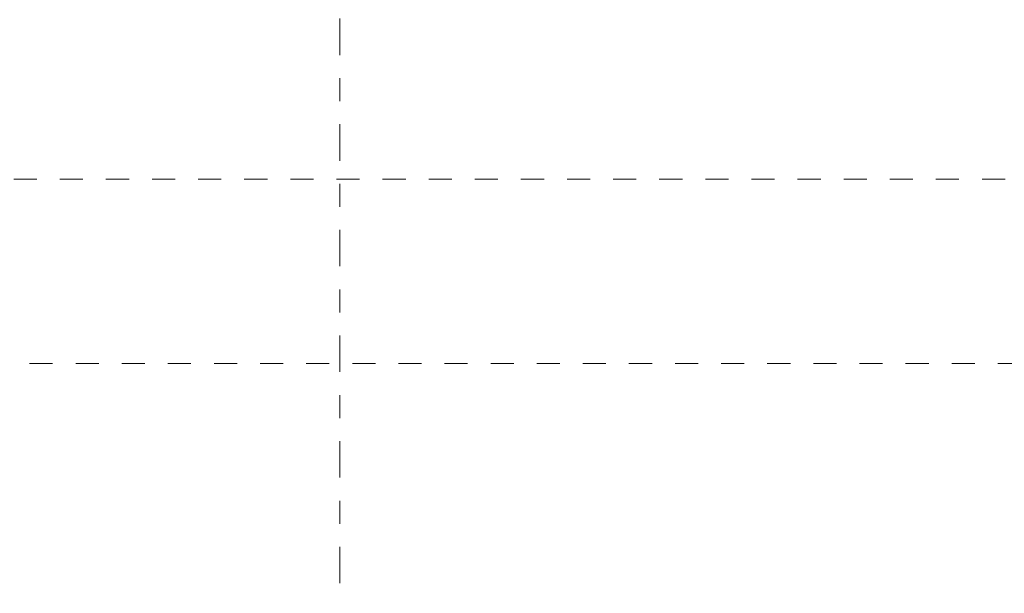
# Model space of a CAD drawing. Header units: metres. Extents: x -273 to 6, y -183 to 13.
# Tile 217 of 256: x -59.56 to -55.29, y -43.19 to -40.7. Entities that reach past the tile are written whole.
import ezdxf

# ---------------------------------------------------------------- set-up
doc = ezdxf.new("R2010")
doc.units = ezdxf.units.M
doc.header["$LTSCALE"] = 0.05
doc.header["$PDMODE"] = 1
doc.header["$PDSIZE"] = -2
doc.linetypes.add('ISO-03 Gestrichelt mit Abstand-3', pattern=[1.524, 0.6096, -0.9144])
doc.linetypes.add('Linienart-53', pattern=[5.291531, 3.175, -1.058062, 0.352704, -0.705764])
doc.layers.get('0').update_dxf_attribs({"lineweight": 25})
doc.layers.add('70 -71 Achsen- 1 Gebäudeachsen', color=7, linetype='Linienart-53', lineweight=18)
doc.layers.add('Keine', color=7, linetype='Continuous', lineweight=9)
doc.layers.add('70 -72 Beschriftung- 1 Beschriftung allgemein', color=7, linetype='Continuous', lineweight=9, true_color=0xff6633)
doc.layers.add('70 -76 Bemaßung- 2 Allgemein', color=7, linetype='Continuous', lineweight=5, true_color=0x6666cc)
doc.styles.add('Arial', font='arial.ttf')
doc.dimstyles.new('k+k_klein', dxfattribs={"dimtxt": 0.100689, "dimasz": 0.05302, "dimexe": 0.05, "dimexo": 0.15, "dimgap": 0.005, "dimtad": 1, "dimdec": 3, "dimtxsty": 'Arial', "dimblk": 'VW_SLASH-2', "dimblk1": 'VW_SLASH-2', "dimblk2": 'VW_SLASH-2', "dimcen": 0, "dimdle": 0.025, "dimadec": 3, "dimazin": 0, "dimtfac": 0.75, "dimtdec": 3, "dimtix": 1, "dimtmove": 0, "dimatfit": 0, "dimldrblk": 'VW_FILLEDARROW', "dimfxl": 0.1, "dimfxlon": 1, "dimfrac": 2, "dimtolj": 1, "dimarcsym": 0})

# ---------------------------------------------------------------- blocks, each defined once
blk = doc.blocks.new('_Achsen (3D)')
at = {"layer": '70 -71 Achsen- 1 Gebäudeachsen', "transparency": 33554687}
blk.add_line((-58.171, 3.8), (-58.171, -46.172), dxfattribs=at)
blk = doc.blocks.new('Gruppe-2490')
at = {"layer": 'Keine', "color": 7, "linetype": 'ISO-03 Gestrichelt mit Abstand-3', "lineweight": 9, "flags": 128}
blk.add_lwpolyline([(-88.6823, -40.004), (-88.6823, -41.3969), (-88.896, -41.3969), (-88.896, -42.1969), (-88.6823, -42.1969), (-88.6823, -43.104), (-86.2423, -43.104), (-86.2423, -42.1969), (-53.0011, -42.1969), (-53.0011, -41.3969), (-70.7461, -41.3969), (-70.7461, -20.5719), (-71.5461, -20.5719), (-71.5461, -41.3969), (-86.2423, -41.3969), (-86.2423, -40.004)], close=True, dxfattribs=at)
blk = doc.blocks.new('_FU_2D LP5 (2D)')
at = {"layer": '70 -72 Beschriftung- 1 Beschriftung allgemein', "color": 7}
blk.add_blockref('Gruppe-2490', (0, 0), dxfattribs=at)
blk = doc.blocks.new('VW_SLASH-2')
at = {"color": 0, "linetype": 'ByBlock', "lineweight": -2, "transparency": 16777216}
blk.add_line((0.472, 0), (-1, 0), dxfattribs=at)
at = {"color": 0, "lineweight": 5, "transparency": 16777216, "flags": 128}
blk.add_lwpolyline([(0.5, 0.5), (-0.5, -0.5)], dxfattribs=at)
blk = doc.blocks.new('*D2831')
at = {"layer": '70 -76 Bemaßung- 2 Allgemein', "color": 0, "lineweight": -2}
for p, q in [((-66.421, -45.172), (-66.421, -45.322)), ((-58.171, -45.172), (-58.171, -45.322)), ((-58.224, -45.272), (-66.368, -45.272))]:
    blk.add_line(p, q, dxfattribs=at)
at = {"layer": 'Defpoints', "color": 0}
for p in [(-66.421, -42.294), (-58.171, -42.294), (-66.421, -45.272)]:
    blk.add_point(p, dxfattribs=at)
at = {"layer": '70 -76 Bemaßung- 2 Allgemein', "color": 0, "lineweight": -2, "xscale": 0.05302001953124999, "yscale": 0.05302001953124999, "zscale": 0.05302001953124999, "rotation": 180}
blk.add_blockref('VW_SLASH-2', (-66.421, -45.272), dxfattribs=at)
at = {"layer": '70 -76 Bemaßung- 2 Allgemein', "color": 0, "lineweight": -2, "xscale": 0.05302001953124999, "yscale": 0.05302001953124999, "zscale": 0.05302001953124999}
blk.add_blockref('VW_SLASH-2', (-58.171, -45.272), dxfattribs=at)
at = {"layer": '70 -76 Bemaßung- 2 Allgemein', "color": 0, "insert": (-62.296, -45.2016), "char_height": 0.10069, "attachment_point": 5, "style": 'Arial'}
blk.add_mtext('\\A1;8,25', dxfattribs=at)
blk = doc.blocks.new('VW_FILLEDARROW')
at = {"linetype": 'Continuous', "lineweight": 0, "transparency": 16777216}
blk.add_hatch(color=0, dxfattribs=at).paths.add_polyline_path([(-2.829, 0.758), (0, 0), (-2.829, -0.758)])
at = {"color": 0, "lineweight": 5, "transparency": 16777216, "flags": 128}
blk.add_lwpolyline([(-2.829, 0.758), (0, 0), (-2.829, -0.758)], close=True, dxfattribs=at)
blk = doc.blocks.new('*D2832')
at = {"layer": '70 -76 Bemaßung- 2 Allgemein', "color": 0, "lineweight": -2}
for p, q in [((-58.171, -45.172), (-58.171, -45.322)), ((-49.921, -45.172), (-49.921, -45.322)), ((-49.974, -45.272), (-58.118, -45.272))]:
    blk.add_line(p, q, dxfattribs=at)
at = {"layer": 'Defpoints', "color": 0}
for p in [(-58.171, -42.294), (-49.921, -42.294), (-58.171, -45.272)]:
    blk.add_point(p, dxfattribs=at)
at = {"layer": '70 -76 Bemaßung- 2 Allgemein', "color": 0, "lineweight": -2, "xscale": 0.05302001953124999, "yscale": 0.05302001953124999, "zscale": 0.05302001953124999, "rotation": 180}
blk.add_blockref('VW_SLASH-2', (-58.171, -45.272), dxfattribs=at)
at = {"layer": '70 -76 Bemaßung- 2 Allgemein', "color": 0, "lineweight": -2, "xscale": 0.05302001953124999, "yscale": 0.05302001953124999, "zscale": 0.05302001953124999}
blk.add_blockref('VW_SLASH-2', (-49.921, -45.272), dxfattribs=at)
at = {"layer": '70 -76 Bemaßung- 2 Allgemein', "color": 0, "insert": (-54.046, -45.2016), "char_height": 0.10069, "attachment_point": 5, "style": 'Arial'}
blk.add_mtext('\\A1;8,25', dxfattribs=at)
blk = doc.blocks.new('*D2924')
at = {"layer": '70 -76 Bemaßung- 2 Allgemein', "color": 0, "lineweight": -2}
for p, q in [((-58.171, -44.122), (-58.171, -44.222)), ((-59.271, -44.172), (-59.271, -44.322)), ((-58.224, -44.272), (-59.218, -44.272))]:
    blk.add_line(p, q, dxfattribs=at)
at = {"layer": 'Defpoints', "color": 0}
for p in [(-59.271, -39.647), (-59.271, -44.272), (-58.171, -44.272)]:
    blk.add_point(p, dxfattribs=at)
at = {"layer": '70 -76 Bemaßung- 2 Allgemein', "color": 0, "lineweight": -2, "xscale": 0.05302001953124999, "yscale": 0.05302001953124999, "zscale": 0.05302001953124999, "rotation": 180}
blk.add_blockref('VW_SLASH-2', (-59.271, -44.272), dxfattribs=at)
at = {"layer": '70 -76 Bemaßung- 2 Allgemein', "color": 0, "lineweight": -2, "xscale": 0.05302001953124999, "yscale": 0.05302001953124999, "zscale": 0.05302001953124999}
blk.add_blockref('VW_SLASH-2', (-58.171, -44.272), dxfattribs=at)
at = {"layer": '70 -76 Bemaßung- 2 Allgemein', "color": 0, "insert": (-58.721, -44.2066), "char_height": 0.10069, "attachment_point": 5, "style": 'Arial'}
blk.add_mtext('\\A1;1,10', dxfattribs=at)
blk = doc.blocks.new('*D2925')
at = {"layer": '70 -76 Bemaßung- 2 Allgemein', "color": 0, "lineweight": -2}
for p, q in [((-57.071, -44.172), (-57.071, -44.322)), ((-57.124, -44.272), (-58.118, -44.272)), ((-58.171, -44.422), (-58.171, -44.322))]:
    blk.add_line(p, q, dxfattribs=at)
at = {"layer": 'Defpoints', "color": 0}
for p in [(-57.071, -39.647), (-58.171, -44.272), (-58.171, -44.272)]:
    blk.add_point(p, dxfattribs=at)
at = {"layer": '70 -76 Bemaßung- 2 Allgemein', "color": 0, "lineweight": -2, "xscale": 0.05302001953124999, "yscale": 0.05302001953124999, "zscale": 0.05302001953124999, "rotation": 180}
blk.add_blockref('VW_SLASH-2', (-58.171, -44.272), dxfattribs=at)
at = {"layer": '70 -76 Bemaßung- 2 Allgemein', "color": 0, "lineweight": -2, "xscale": 0.05302001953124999, "yscale": 0.05302001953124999, "zscale": 0.05302001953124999}
blk.add_blockref('VW_SLASH-2', (-57.071, -44.272), dxfattribs=at)
at = {"layer": '70 -76 Bemaßung- 2 Allgemein', "color": 0, "insert": (-57.621, -44.2066), "char_height": 0.10069, "attachment_point": 5, "style": 'Arial'}
blk.add_mtext('\\A1;1,10', dxfattribs=at)
blk = doc.blocks.new('*D3130')
at = {"layer": '70 -76 Bemaßung- 2 Allgemein', "color": 0, "lineweight": -2}
for p, q in [((-59.371, -43.672), (-59.371, -43.822)), ((-59.271, -43.672), (-59.271, -43.822)), ((-59.424, -43.772), (-59.477, -43.772)), ((-59.271, -43.772), (-59.371, -43.772)), ((-59.218, -43.772), (-59.165, -43.772))]:
    blk.add_line(p, q, dxfattribs=at)
at = {"layer": 'Defpoints', "color": 0}
for p in [(-59.271, -40.547), (-59.371, -40.647), (-59.371, -43.772)]:
    blk.add_point(p, dxfattribs=at)
at = {"layer": '70 -76 Bemaßung- 2 Allgemein', "color": 0, "lineweight": -2, "xscale": 0.05302001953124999, "yscale": 0.05302001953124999, "zscale": 0.05302001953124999}
blk.add_blockref('VW_SLASH-2', (-59.371, -43.772), dxfattribs=at)
at = {"layer": '70 -76 Bemaßung- 2 Allgemein', "color": 0, "lineweight": -2, "xscale": 0.05302001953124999, "yscale": 0.05302001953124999, "zscale": 0.05302001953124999, "rotation": 180}
blk.add_blockref('VW_SLASH-2', (-59.271, -43.772), dxfattribs=at)
at = {"layer": '70 -76 Bemaßung- 2 Allgemein', "color": 0, "insert": (-59.321, -43.9837), "char_height": 0.10069, "attachment_point": 5, "style": 'Arial'}
blk.add_mtext('\\A1;10', dxfattribs=at)
blk = doc.blocks.new('*D3131')
at = {"layer": '70 -76 Bemaßung- 2 Allgemein', "color": 0, "lineweight": -2}
for p, q in [((-59.271, -43.672), (-59.271, -43.822)), ((-58.171, -43.672), (-58.171, -43.822)), ((-58.224, -43.772), (-59.218, -43.772))]:
    blk.add_line(p, q, dxfattribs=at)
at = {"layer": 'Defpoints', "color": 0}
for p in [(-59.271, -40.547), (-58.171, -40.547), (-59.271, -43.772)]:
    blk.add_point(p, dxfattribs=at)
at = {"layer": '70 -76 Bemaßung- 2 Allgemein', "color": 0, "lineweight": -2, "xscale": 0.05302001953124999, "yscale": 0.05302001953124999, "zscale": 0.05302001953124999, "rotation": 180}
blk.add_blockref('VW_SLASH-2', (-59.271, -43.772), dxfattribs=at)
at = {"layer": '70 -76 Bemaßung- 2 Allgemein', "color": 0, "lineweight": -2, "xscale": 0.05302001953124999, "yscale": 0.05302001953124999, "zscale": 0.05302001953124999}
blk.add_blockref('VW_SLASH-2', (-58.171, -43.772), dxfattribs=at)
at = {"layer": '70 -76 Bemaßung- 2 Allgemein', "color": 0, "insert": (-58.721, -43.7066), "char_height": 0.10069, "attachment_point": 5, "style": 'Arial'}
blk.add_mtext('\\A1;1,10', dxfattribs=at)
blk = doc.blocks.new('*D3132')
at = {"layer": '70 -76 Bemaßung- 2 Allgemein', "color": 0, "lineweight": -2}
for p, q in [((-58.171, -43.672), (-58.171, -43.822)), ((-57.071, -43.672), (-57.071, -43.822)), ((-57.124, -43.772), (-58.118, -43.772))]:
    blk.add_line(p, q, dxfattribs=at)
at = {"layer": 'Defpoints', "color": 0}
for p in [(-58.171, -40.547), (-57.071, -40.547), (-58.171, -43.772)]:
    blk.add_point(p, dxfattribs=at)
at = {"layer": '70 -76 Bemaßung- 2 Allgemein', "color": 0, "lineweight": -2, "xscale": 0.05302001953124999, "yscale": 0.05302001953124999, "zscale": 0.05302001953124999, "rotation": 180}
blk.add_blockref('VW_SLASH-2', (-58.171, -43.772), dxfattribs=at)
at = {"layer": '70 -76 Bemaßung- 2 Allgemein', "color": 0, "lineweight": -2, "xscale": 0.05302001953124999, "yscale": 0.05302001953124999, "zscale": 0.05302001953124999}
blk.add_blockref('VW_SLASH-2', (-57.071, -43.772), dxfattribs=at)
at = {"layer": '70 -76 Bemaßung- 2 Allgemein', "color": 0, "insert": (-57.621, -43.7066), "char_height": 0.10069, "attachment_point": 5, "style": 'Arial'}
blk.add_mtext('\\A1;1,10', dxfattribs=at)
blk = doc.blocks.new('*D3133')
at = {"layer": '70 -76 Bemaßung- 2 Allgemein', "color": 0, "lineweight": -2}
for p, q in [((-57.071, -43.672), (-57.071, -43.822)), ((-56.971, -43.672), (-56.971, -43.822)), ((-57.124, -43.772), (-57.177, -43.772)), ((-56.971, -43.772), (-57.071, -43.772)), ((-56.918, -43.772), (-56.865, -43.772))]:
    blk.add_line(p, q, dxfattribs=at)
at = {"layer": 'Defpoints', "color": 0}
for p in [(-57.071, -40.547), (-56.971, -40.647), (-57.071, -43.772)]:
    blk.add_point(p, dxfattribs=at)
at = {"layer": '70 -76 Bemaßung- 2 Allgemein', "color": 0, "lineweight": -2, "xscale": 0.05302001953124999, "yscale": 0.05302001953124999, "zscale": 0.05302001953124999}
blk.add_blockref('VW_SLASH-2', (-57.071, -43.772), dxfattribs=at)
at = {"layer": '70 -76 Bemaßung- 2 Allgemein', "color": 0, "lineweight": -2, "xscale": 0.05302001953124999, "yscale": 0.05302001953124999, "zscale": 0.05302001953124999, "rotation": 180}
blk.add_blockref('VW_SLASH-2', (-56.971, -43.772), dxfattribs=at)
at = {"layer": '70 -76 Bemaßung- 2 Allgemein', "color": 0, "insert": (-57.021, -43.9837), "char_height": 0.10069, "attachment_point": 5, "style": 'Arial'}
blk.add_mtext('\\A1;10', dxfattribs=at)
blk = doc.blocks.new('Gruppe-2780')
at = {"layer": '70 -76 Bemaßung- 2 Allgemein'}
for p1, p2, picture, middle in [((-58.17099996, -42.29404198), (-66.42099996, -42.29404198), '*D2831', (-62.29599996, -45.20157844)), ((-49.92099996, -42.29404198), (-58.17099996, -42.29404198), '*D2832', (-54.04599996, -45.20157844))]:
    dim = blk.add_aligned_dim(p1=p1, p2=p2, distance=2.978, text='8,25', dimstyle='k+k_klein', override={"dimtxt": 0.100689, "dimgap": 0.01, "dimdec": 8, "dimpost": '<>', "dimtxsty": 'Arial', "dimtmove": 2}, dxfattribs=at)
    dim.commit()
    dim.dimension.update_dxf_attribs({"geometry": picture, "text_midpoint": middle})
blk = doc.blocks.new('Gruppe-2787')
at = {"layer": '70 -76 Bemaßung- 2 Allgemein'}
for base, p1, p2, picture, middle in [((-59.27099996, -44.27204198), (-58.17099996, -44.27204198), (-59.27099996, -39.64704198), '*D2924', (-58.72099996, -44.20657844)), ((-58.17099996, -44.27204198), (-57.07099996, -39.64704198), (-58.17099996, -44.27204198), '*D2925', (-57.62099996, -44.20657844))]:
    dim = blk.add_linear_dim(base=base, p1=p1, p2=p2, text='1,10', dimstyle='k+k_klein', override={"dimtxt": 0.100689, "dimgap": 0.005, "dimdec": 8, "dimpost": '<>', "dimtxsty": 'Arial', "dimtmove": 2}, dxfattribs=at)
    dim.commit()
    dim.dimension.update_dxf_attribs({"geometry": picture, "text_midpoint": middle})
blk = doc.blocks.new('Gruppe-2791')
at = {"layer": '70 -76 Bemaßung- 2 Allgemein'}
for base, p1, p2, text, override, picture, middle in [((-59.37099996, -43.77204198), (-59.27099996, -40.54704198), (-59.37099996, -40.64704198), '10', {"dimtxt": 0.100689, "dimgap": 0.005, "dimdec": 8, "dimpost": '<>', "dimtxsty": 'Arial', "dimtix": 0, "dimtmove": 2}, '*D3130', (-59.32099996, -43.98374666)), ((-59.27099996, -43.77204198), (-58.17099996, -40.54704198), (-59.27099996, -40.54704198), '1,10', {"dimtxt": 0.100689, "dimgap": 0.005, "dimdec": 8, "dimpost": '<>', "dimtxsty": 'Arial', "dimtmove": 2}, '*D3131', (-58.72099996, -43.70657844)), ((-58.17099996, -43.77204198), (-57.07099996, -40.54704198), (-58.17099996, -40.54704198), '1,10', {"dimtxt": 0.100689, "dimgap": 0.005, "dimdec": 8, "dimpost": '<>', "dimtxsty": 'Arial', "dimtmove": 2}, '*D3132', (-57.62099996, -43.70657844)), ((-57.07099996, -43.77204198), (-56.97099996, -40.64704198), (-57.07099996, -40.54704198), '10', {"dimtxt": 0.100689, "dimgap": 0.005, "dimdec": 8, "dimpost": '<>', "dimtxsty": 'Arial', "dimtix": 0, "dimtmove": 2}, '*D3133', (-57.02099996, -43.98374666))]:
    dim = blk.add_linear_dim(base=base, p1=p1, p2=p2, text=text, dimstyle='k+k_klein', override=override, dxfattribs=at)
    dim.commit()
    dim.dimension.update_dxf_attribs({"geometry": picture, "text_midpoint": middle})
blk = doc.blocks.new('_FU_2D Bemaßung_ Beschriftung (3D)')
at = {"layer": '70 -76 Bemaßung- 2 Allgemein'}
for name in ['Gruppe-2787', 'Gruppe-2791', 'Gruppe-2780']:
    blk.add_blockref(name, (0, 0), dxfattribs=at)

msp = doc.modelspace()

# ---------------------------------------------------------------- block references
at = {"layer": 'Keine', "color": 1}
msp.add_blockref('_Achsen (3D)', (0, 0), dxfattribs=at)

# ---------------------------------------------------------------- next in the draw order: block references
msp.add_blockref('_FU_2D LP5 (2D)', (0, 0), dxfattribs=at)

# ---------------------------------------------------------------- next in the draw order: block references
msp.add_blockref('_FU_2D Bemaßung_ Beschriftung (3D)', (0, 0), dxfattribs=at)

doc.saveas('drawing.dxf')
